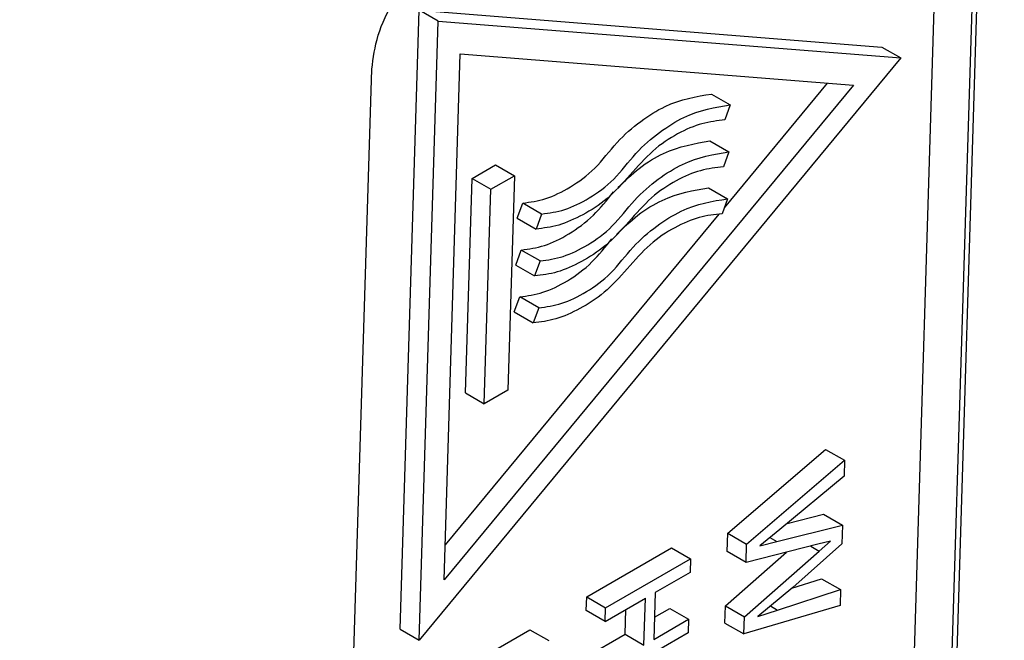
# Model space of a CAD drawing. Header units: millimetres. Extents: x -0.57 to 0.95, y -0.4 to 0.71.
# Tile 162 of 256: x 0.7614 to 0.7909, y -0.2409 to -0.2224. Entities that reach past the tile are written whole.
import ezdxf

# ---------------------------------------------------------------- set-up
doc = ezdxf.new("R2010")
doc.units = ezdxf.units.MM
doc.layers.add('FORMAT', color=7, linetype='Continuous')

msp = doc.modelspace()

# ---------------------------------------------------------------- linework, layer by layer
at = {"layer": 'FORMAT', "color": 7, "linetype": 'Continuous', "lineweight": 25}
for p, q in [((0.789074, -0.213134), (0.787761, -0.25642)), ((0.790225, -0.213157), (0.788873, -0.256442)), ((0.790356, -0.213232), (0.789024, -0.25653)), ((0.772819, -0.240614), (0.77339, -0.222086)), ((0.77339, -0.222086), (0.787247, -0.223186)), ((0.773956, -0.222413), (0.77339, -0.222086)), ((0.773385, -0.240941), (0.773956, -0.222413)), ((0.773956, -0.222413), (0.787813, -0.223513)), ((0.787247, -0.223186), (0.787813, -0.223513)), ((0.787813, -0.223513), (0.773385, -0.240941)), ((0.774135, -0.239143), (0.77462, -0.223394)), ((0.77462, -0.223394), (0.786398, -0.224329)), ((0.770639, -0.267143), (0.771971, -0.223846)), ((0.786398, -0.224329), (0.774135, -0.239143)), ((0.785613, -0.224267), (0.782525, -0.227997)), ((0.782142, -0.224594), (0.782708, -0.224921)), ((0.782708, -0.224921), (0.782546, -0.225371)), ((0.782099, -0.225998), (0.782665, -0.226325)), ((0.782665, -0.226325), (0.782503, -0.226775)), ((0.774971, -0.22712), (0.775678, -0.226712)), ((0.775678, -0.226712), (0.776244, -0.227039)), ((0.774773, -0.233539), (0.774971, -0.22712)), ((0.774971, -0.22712), (0.775537, -0.227447)), ((0.775537, -0.227447), (0.776244, -0.227039)), ((0.776244, -0.227039), (0.776047, -0.233457)), ((0.782056, -0.227402), (0.782622, -0.227729)), ((0.775339, -0.233865), (0.775537, -0.227447)), ((0.776323, -0.22831), (0.77649, -0.22786)), ((0.777056, -0.228186), (0.77649, -0.22786)), ((0.782622, -0.227729), (0.78246, -0.228179)), ((0.782361, -0.228195), (0.774167, -0.238093)), ((0.777056, -0.228186), (0.776889, -0.228636)), ((0.776323, -0.22831), (0.776889, -0.228636)), ((0.77628, -0.229714), (0.776447, -0.229264)), ((0.777013, -0.22959), (0.776447, -0.229264)), ((0.77628, -0.229714), (0.776846, -0.23004)), ((0.777013, -0.22959), (0.776846, -0.23004)), ((0.776237, -0.231118), (0.776404, -0.230668)), ((0.77697, -0.230994), (0.776404, -0.230668)), ((0.776237, -0.231118), (0.776803, -0.231444)), ((0.77697, -0.230994), (0.776803, -0.231444)), ((0.774773, -0.233539), (0.775339, -0.233865)), ((0.776047, -0.233457), (0.775339, -0.233865)), ((0.782631, -0.23774), (0.785563, -0.235232)), ((0.785563, -0.235232), (0.786129, -0.235559)), ((0.783197, -0.238066), (0.786129, -0.235559)), ((0.786129, -0.235559), (0.786114, -0.236039)), ((0.786114, -0.236039), (0.784188, -0.237631)), ((0.78441, -0.237448), (0.785503, -0.237173)), ((0.785503, -0.237173), (0.786069, -0.2375)), ((0.784188, -0.237631), (0.783595, -0.238122)), ((0.784106, -0.237993), (0.786069, -0.2375)), ((0.786069, -0.2375), (0.786052, -0.238059)), ((0.782614, -0.23829), (0.782631, -0.23774)), ((0.782631, -0.23774), (0.783197, -0.238066)), ((0.783595, -0.238122), (0.784106, -0.237993)), ((0.783896, -0.237872), (0.784106, -0.237993)), ((0.785709, -0.23798), (0.785333, -0.238075)), ((0.785372, -0.238277), (0.785709, -0.23798)), ((0.778405, -0.239649), (0.780948, -0.238181)), ((0.780948, -0.238181), (0.781514, -0.238508)), ((0.782564, -0.239921), (0.784396, -0.238311)), ((0.78318, -0.238616), (0.782614, -0.23829)), ((0.78313, -0.240248), (0.785372, -0.238277)), ((0.78318, -0.238616), (0.783197, -0.238066)), ((0.785333, -0.238075), (0.78318, -0.238616)), ((0.786052, -0.238059), (0.784581, -0.23937)), ((0.785117, -0.23813), (0.785372, -0.238277)), ((0.778971, -0.239976), (0.781514, -0.238508)), ((0.781514, -0.238508), (0.781501, -0.238915)), ((0.781501, -0.238915), (0.780458, -0.239517)), ((0.784553, -0.239393), (0.785443, -0.239105)), ((0.785443, -0.239105), (0.786009, -0.239432)), ((0.784581, -0.23937), (0.78353, -0.240235)), ((0.784124, -0.240042), (0.786009, -0.239432)), ((0.786009, -0.239432), (0.785995, -0.239912)), ((0.778393, -0.240056), (0.778405, -0.239649)), ((0.778405, -0.239649), (0.778971, -0.239976)), ((0.778959, -0.240383), (0.780165, -0.239687)), ((0.780122, -0.241092), (0.780165, -0.239687)), ((0.780458, -0.239517), (0.780415, -0.240923)), ((0.778959, -0.240383), (0.778393, -0.240056)), ((0.778959, -0.240383), (0.778971, -0.239976)), ((0.779556, -0.240765), (0.779578, -0.240025)), ((0.780435, -0.240257), (0.780892, -0.239994)), ((0.780892, -0.239994), (0.781458, -0.24032)), ((0.782548, -0.240432), (0.782564, -0.239921)), ((0.782564, -0.239921), (0.78313, -0.240248)), ((0.785995, -0.239912), (0.783114, -0.240759)), ((0.78353, -0.240235), (0.784124, -0.240042)), ((0.783913, -0.23992), (0.784124, -0.240042)), ((0.780415, -0.240923), (0.781458, -0.24032)), ((0.781458, -0.24032), (0.781446, -0.240727)), ((0.783114, -0.240759), (0.78313, -0.240248)), ((0.772819, -0.240614), (0.773385, -0.240941)), ((0.774163, -0.242098), (0.776705, -0.240631)), ((0.776705, -0.240631), (0.777271, -0.240957)), ((0.782548, -0.240432), (0.783114, -0.240759)), ((0.77835, -0.241461), (0.779556, -0.240765)), ((0.781446, -0.240727), (0.778903, -0.242195)), ((0.779556, -0.240765), (0.780122, -0.241092))]:
    msp.add_line(p, q, dxfattribs=at)
for points, knots in [([(0.817429, -0.136228), (0.809834, -0.1405), (0.794639, -0.149046), (0.771797, -0.163195), (0.748959, -0.178297), (0.726163, -0.194417), (0.703477, -0.211504), (0.680928, -0.229452), (0.666054, -0.242168), (0.658619, -0.248523)], [0, 0, 0, 0, 0.142674, 0.285454, 0.428472, 0.571526, 0.714544, 0.857325, 1, 1, 1, 1]), ([(0.771971, -0.223846), (0.772013, -0.223512), (0.772096, -0.222845), (0.772611, -0.221768), (0.773329, -0.220807), (0.773887, -0.220413), (0.774167, -0.220216)], [0, 0, 0, 0, 0.249997, 0.499775, 0.749443, 1, 1, 1, 1]), ([(0.77649, -0.22786), (0.776718, -0.227829), (0.777173, -0.227768), (0.777914, -0.227404), (0.77867, -0.226867), (0.779295, -0.226014), (0.78002, -0.225389), (0.781003, -0.224777), (0.781687, -0.224667), (0.782142, -0.224594)], [0, 0, 0, 0, 0.125934, 0.252033, 0.377893, 0.50345, 0.62791, 0.752006, 1, 1, 1, 1]), ([(0.777056, -0.228186), (0.777284, -0.228156), (0.777739, -0.228095), (0.77848, -0.227731), (0.779236, -0.227194), (0.779861, -0.22634), (0.780586, -0.225716), (0.781569, -0.225104), (0.782253, -0.224994), (0.782708, -0.224921)], [0, 0, 0, 0, 0.125934, 0.252033, 0.377893, 0.50345, 0.62791, 0.752006, 1, 1, 1, 1]), ([(0.782546, -0.225371), (0.782321, -0.225395), (0.781869, -0.225445), (0.781133, -0.225758), (0.780379, -0.226251), (0.779709, -0.227021), (0.77903, -0.227766), (0.778286, -0.22823), (0.777559, -0.228557), (0.777112, -0.22861), (0.776889, -0.228636)], [0, 0, 0, 0, 0.125984, 0.252204, 0.378201, 0.502821, 0.627767, 0.751482, 0.875942, 1, 1, 1, 1]), ([(0.779337, -0.227394), (0.77955, -0.227192), (0.779995, -0.226768), (0.780963, -0.226188), (0.781645, -0.226074), (0.782099, -0.225998)], [0, 0, 0, 0, 0.232659, 0.488575, 1, 1, 1, 1]), ([(0.777013, -0.22959), (0.777241, -0.22956), (0.777696, -0.229499), (0.778436, -0.229135), (0.779193, -0.228598), (0.779818, -0.227744), (0.780543, -0.22712), (0.781526, -0.226508), (0.78221, -0.226398), (0.782665, -0.226325)], [0, 0, 0, 0, 0.125934, 0.252033, 0.377893, 0.50345, 0.62791, 0.752006, 1, 1, 1, 1]), ([(0.782503, -0.226775), (0.782277, -0.226799), (0.781826, -0.226849), (0.78109, -0.227162), (0.780336, -0.227655), (0.779666, -0.228425), (0.778986, -0.22917), (0.778242, -0.229634), (0.777516, -0.229961), (0.777069, -0.230014), (0.776846, -0.23004)], [0, 0, 0, 0, 0.125984, 0.252204, 0.378201, 0.502821, 0.627767, 0.751482, 0.875942, 1, 1, 1, 1]), ([(0.779294, -0.228798), (0.779506, -0.228596), (0.779952, -0.228172), (0.78092, -0.227592), (0.781602, -0.227478), (0.782056, -0.227402)], [0, 0, 0, 0, 0.232659, 0.488575, 1, 1, 1, 1]), ([(0.776447, -0.229264), (0.776675, -0.229233), (0.77713, -0.229171), (0.777871, -0.22881), (0.778599, -0.228281), (0.779011, -0.22777), (0.779206, -0.227527)], [0, 0, 0, 0, 0.256371, 0.513077, 0.769298, 1, 1, 1, 1]), ([(0.77697, -0.230994), (0.777197, -0.230964), (0.777653, -0.230903), (0.778393, -0.230539), (0.77915, -0.230002), (0.779775, -0.229148), (0.7805, -0.228524), (0.781483, -0.227912), (0.782167, -0.227802), (0.782622, -0.227729)], [0, 0, 0, 0, 0.125934, 0.252033, 0.377893, 0.50345, 0.62791, 0.752006, 1, 1, 1, 1]), ([(0.78246, -0.228179), (0.782234, -0.228203), (0.781782, -0.228253), (0.781047, -0.228566), (0.780293, -0.229059), (0.779622, -0.229829), (0.778943, -0.230574), (0.778199, -0.231038), (0.777473, -0.231365), (0.777026, -0.231418), (0.776803, -0.231444)], [0, 0, 0, 0, 0.125984, 0.252204, 0.378201, 0.502821, 0.627767, 0.751482, 0.875942, 1, 1, 1, 1]), ([(0.776404, -0.230668), (0.776631, -0.230637), (0.777087, -0.230575), (0.777828, -0.230214), (0.778556, -0.229685), (0.778968, -0.229174), (0.779163, -0.228931)], [0, 0, 0, 0, 0.256371, 0.513077, 0.769298, 1, 1, 1, 1])]:
    msp.add_open_spline(points, degree=3, knots=knots, dxfattribs=at)

doc.saveas('drawing.dxf')
